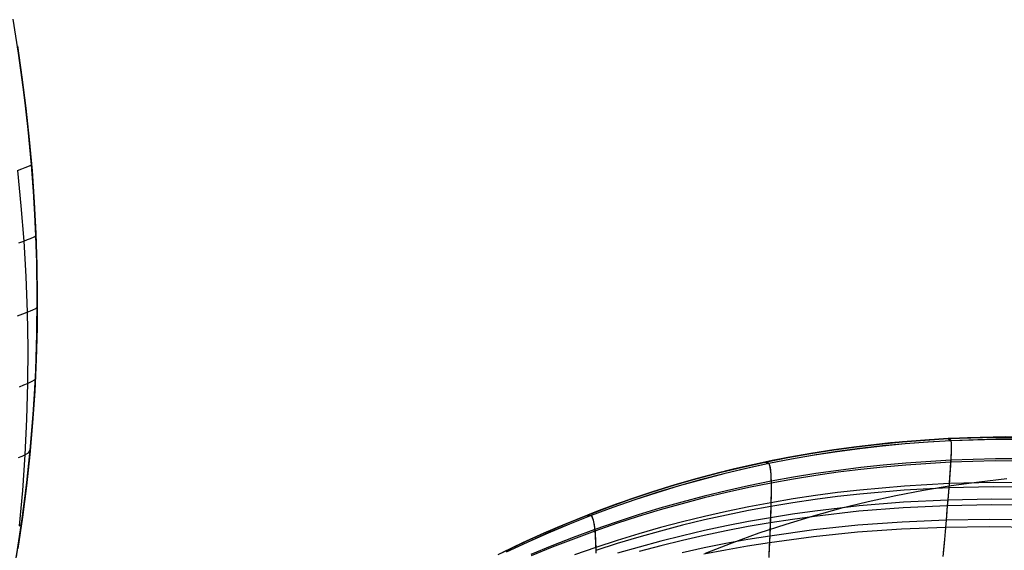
# Model space of a CAD drawing. Header units: millimetres. Extents: x -58 to 58, y -58 to 58.
# Tile 15 of 95: x -34 to -12, y -34 to -22. Entities that reach past the tile are written whole.
import ezdxf

# ---------------------------------------------------------------- set-up
doc = ezdxf.new("R2010")
doc.units = ezdxf.units.MM
doc.header["$MEASUREMENT"] = 0
doc.layers.add('Predefinito', color=5, linetype='Continuous')

msp = doc.modelspace()

# ---------------------------------------------------------------- linework, layer by layer
at = {"layer": 'Predefinito'}
for points in [[(-36.323, -40.631), (-36.007, -39.767), (-35.717, -38.903), (-35.451, -38.039), (-35.21, -37.178), (-34.992, -36.317), (-34.797, -35.459), (-34.625, -34.603), (-34.475, -33.75), (-34.347, -32.901), (-34.24, -32.054), (-34.154, -31.212), (-34.089, -30.373), (-34.043, -29.539), (-34.017, -28.71), (-34.009, -27.886), (-34.02, -27.067), (-34.048, -26.253), (-34.094, -25.446), (-34.157, -24.645), (-34.235, -23.85), (-34.329, -23.062), (-34.439, -22.282), (-34.563, -21.508)], [(-11.807, -31.071), (-12.682, -31.091), (-13.562, -31.136), (-14.447, -31.209), (-15.336, -31.31), (-16.229, -31.442), (-17.125, -31.606), (-17.575, -31.7), (-18.025, -31.803), (-18.475, -31.915), (-18.926, -32.036), (-19.378, -32.166), (-19.83, -32.305), (-20.283, -32.454), (-20.735, -32.612), (-21.188, -32.78), (-21.641, -32.958), (-22.094, -33.146), (-22.547, -33.344), (-23, -33.553), (-23.453, -33.772)]]:
    msp.add_lwpolyline(points, dxfattribs=at)
at = {"layer": 'Predefinito', "extrusion": (1, 0, 0)}
for points in [[(-27.067, 319.998), (-27.067, 60.003)], [(-31.091, 320.001), (-31.091, 60.001)], [(-32.305, 320.001), (-32.305, 59.999)]]:
    msp.add_lwpolyline(points, dxfattribs=at)
at = {"layer": 'Predefinito'}
for points in [[(-34.464, -22.119, 319.999), (-34.36, -22.831, 319.998), (-34.27, -23.544, 319.998), (-34.193, -24.259, 319.998), (-34.129, -24.976, 319.998), (-34.078, -25.694, 319.998), (-34.041, -26.413, 319.998), (-34.018, -27.133, 319.998), (-34.009, -27.854, 319.998), (-34.014, -28.576, 319.998), (-34.034, -29.298, 319.998), (-34.067, -30.025, 319.998), (-34.116, -30.749, 319.998), (-34.178, -31.471, 319.998), (-34.256, -32.19, 319.998), (-34.347, -32.908, 319.998), (-34.454, -33.624, 319.998)], [(-34.485, -33.813, 60.004), (-34.361, -33.002, 60.004), (-34.256, -32.188, 60.004), (-34.169, -31.373, 60.004), (-34.102, -30.556, 60.004), (-34.052, -29.739, 60.004), (-34.022, -28.921, 60.003), (-34.01, -28.103, 60.003), (-34.015, -27.286, 60.003), (-34.039, -26.469, 60.002), (-34.081, -25.654, 60.002), (-34.14, -24.841, 60.002), (-34.216, -24.03, 60.002), (-34.309, -23.222, 60.002), (-34.419, -22.416, 60.002)], [(-34.464, -24.967, 328.603), (-34.365, -24.93, 327.508), (-34.289, -24.901, 326.417), (-34.191, -24.864, 324.251), (-34.14, -24.841, 319.998)], [(-34.464, -24.967, 51.397), (-34.365, -24.93, 52.492), (-34.289, -24.901, 53.583), (-34.191, -24.864, 55.749), (-34.14, -24.841, 60.002)], [(-34.464, -24.967, 328.603), (-34.383, -25.776, 328.559), (-34.32, -26.587, 328.513), (-34.272, -27.4, 328.463), (-34.242, -28.214, 328.409), (-34.228, -29.03, 328.353), (-34.232, -29.846, 328.293), (-34.253, -30.663, 328.231), (-34.293, -31.479, 328.167), (-34.349, -32.294, 328.098), (-34.423, -33.106, 328.025)], [(-34.464, -24.967, 51.397), (-34.383, -25.776, 51.441), (-34.32, -26.587, 51.487), (-34.272, -27.4, 51.537), (-34.242, -28.214, 51.591), (-34.228, -29.03, 51.647), (-34.232, -29.846, 51.707), (-34.253, -30.663, 51.769), (-34.293, -31.479, 51.833), (-34.349, -32.294, 51.902), (-34.423, -33.106, 51.975)], [(-34.43, -26.629, 329.599), (-34.32, -26.587, 328.513), (-34.232, -26.553, 327.429), (-34.164, -26.527, 326.35), (-34.08, -26.492, 324.206), (-34.039, -26.469, 319.998)], [(-34.43, -26.629, 50.401), (-34.32, -26.587, 51.487), (-34.232, -26.553, 52.571), (-34.164, -26.527, 53.65), (-34.08, -26.492, 55.794), (-34.039, -26.469, 60.002)], [(-34.46, -28.298, 330.56), (-34.339, -28.252, 329.483), (-34.242, -28.214, 328.409), (-34.166, -28.183, 327.339), (-34.108, -28.159, 326.273), (-34.039, -28.127, 324.156), (-34.01, -28.103, 319.998)], [(-34.46, -28.298, 49.44), (-34.339, -28.252, 50.517), (-34.242, -28.214, 51.591), (-34.166, -28.183, 52.661), (-34.108, -28.159, 53.727), (-34.039, -28.127, 55.845), (-34.01, -28.103, 60.003)], [(-34.417, -29.921, 330.415), (-34.314, -29.88, 329.353), (-34.232, -29.846, 328.293), (-34.123, -29.796, 326.187), (-34.07, -29.766, 324.099), (-34.052, -29.739, 319.998)], [(-34.417, -29.921, 49.585), (-34.314, -29.88, 50.647), (-34.232, -29.846, 51.707), (-34.123, -29.796, 53.814), (-34.07, -29.766, 55.902), (-34.052, -29.739, 60.004)], [(-11.042, -31.074, 59.999), (-12.082, -31.075, 59.999), (-13.127, -31.11, 59.999), (-13.651, -31.142, 59.998), (-14.176, -31.183, 59.998), (-14.701, -31.235, 59.998), (-15.226, -31.296, 59.998), (-15.751, -31.367, 59.998), (-16.276, -31.449, 59.998), (-16.8, -31.542, 59.998), (-17.322, -31.646, 59.998), (-17.843, -31.761, 59.998), (-18.362, -31.886, 59.998), (-18.879, -32.023, 59.998), (-19.393, -32.171, 59.998), (-19.904, -32.329, 59.998), (-20.411, -32.498, 59.998), (-20.915, -32.677, 59.998), (-21.414, -32.867, 59.998), (-21.909, -33.067, 59.998), (-22.398, -33.278, 59.998), (-22.883, -33.497, 59.998), (-23.362, -33.726, 59.999)], [(-23.361, -33.726, 320.001), (-22.882, -33.497, 320.001), (-22.397, -33.277, 320.001), (-21.908, -33.067, 320.001), (-21.413, -32.867, 320.001), (-20.914, -32.677, 320.001), (-20.41, -32.498, 320.001), (-19.903, -32.329, 320.002), (-19.392, -32.17, 320.002), (-18.878, -32.023, 320.002), (-18.362, -31.886, 320.002), (-17.843, -31.76, 320.002), (-17.322, -31.646, 320.002), (-16.799, -31.542, 320.002), (-16.276, -31.449, 320.001), (-15.751, -31.367, 320.001), (-15.226, -31.296, 320.001), (-14.701, -31.235, 320.001), (-14.175, -31.183, 320.001), (-13.651, -31.142, 320.001), (-13.127, -31.11, 320.001), (-12.082, -31.075, 320.001), (-11.042, -31.074, 320.001)], [(-11.001, -31.121, 324.974), (-12.032, -31.122, 324.96), (-13.069, -31.157, 324.943), (-13.589, -31.187, 324.934), (-14.11, -31.228, 324.924), (-14.631, -31.278, 324.913), (-15.153, -31.337, 324.901), (-15.675, -31.407, 324.889), (-16.196, -31.487, 324.876), (-16.716, -31.577, 324.862), (-17.236, -31.678, 324.847), (-17.754, -31.79, 324.831), (-18.271, -31.913, 324.815), (-18.785, -32.046, 324.798), (-19.297, -32.19, 324.78), (-19.806, -32.344, 324.761), (-20.312, -32.509, 324.741), (-20.815, -32.684, 324.721), (-21.313, -32.869, 324.7), (-21.807, -33.065, 324.677), (-22.297, -33.27, 324.654), (-22.781, -33.485, 324.63), (-23.261, -33.708, 324.606)], [(-11, -31.126, 54.887), (-12.031, -31.127, 54.901), (-13.068, -31.161, 54.919), (-13.588, -31.192, 54.929), (-14.109, -31.232, 54.939), (-14.63, -31.282, 54.95), (-15.152, -31.342, 54.962), (-15.673, -31.412, 54.975), (-16.194, -31.491, 54.989), (-16.715, -31.582, 55.003), (-17.235, -31.683, 55.018), (-17.753, -31.794, 55.034), (-18.269, -31.917, 55.051), (-18.784, -32.05, 55.069), (-19.295, -32.193, 55.087), (-19.804, -32.348, 55.107), (-20.31, -32.512, 55.127), (-20.813, -32.687, 55.148), (-21.311, -32.873, 55.17), (-21.805, -33.068, 55.193), (-22.295, -33.273, 55.217), (-22.78, -33.487, 55.241), (-23.26, -33.711, 55.267)], [(-13.127, -31.11, 320.001), (-13.069, -31.157, 324.943), (-13.061, -31.212, 326.222), (-13.058, -31.3, 327.513), (-13.06, -31.428, 328.813), (-13.063, -31.51, 329.465), (-13.068, -31.606, 330.118), (-13.074, -31.715, 330.773), (-13.083, -31.84, 331.427), (-13.093, -31.981, 332.081), (-13.105, -32.14, 332.735), (-13.119, -32.318, 333.387), (-13.136, -32.517, 334.038), (-13.154, -32.736, 334.685), (-13.175, -32.976, 335.326), (-13.198, -33.234, 335.957), (-13.222, -33.511, 336.578), (-13.249, -33.806, 337.189)], [(-13.127, -31.11, 59.999), (-13.093, -31.113, 57.502), (-13.068, -31.161, 54.919), (-13.061, -31.222, 53.603), (-13.058, -31.318, 52.276), (-13.059, -31.382, 51.609), (-13.061, -31.458, 50.94), (-13.065, -31.547, 50.269), (-13.071, -31.651, 49.598), (-13.078, -31.77, 48.926), (-13.087, -31.907, 48.254), (-13.099, -32.061, 47.582), (-13.112, -32.234, 46.911), (-13.128, -32.429, 46.242), (-13.146, -32.645, 45.575), (-13.167, -32.883, 44.914), (-13.189, -33.142, 44.263), (-13.214, -33.42, 43.621), (-13.241, -33.717, 42.99)], [(-34.442, -31.545, 330.257), (-34.358, -31.509, 329.21), (-34.293, -31.479, 328.167), (-34.21, -31.434, 326.092), (-34.169, -31.373, 319.998)], [(-34.442, -31.545, 49.743), (-34.358, -31.509, 50.79), (-34.293, -31.479, 51.833), (-34.21, -31.434, 53.908), (-34.169, -31.373, 60.004)], [(-11.022, -31.576, 330.19), (-12.042, -31.575, 330.157), (-13.068, -31.606, 330.118), (-14.097, -31.671, 330.074), (-14.613, -31.716, 330.049), (-15.128, -31.772, 330.023), (-15.644, -31.836, 329.995), (-16.159, -31.91, 329.965), (-16.674, -31.994, 329.934), (-17.188, -32.087, 329.901), (-17.701, -32.191, 329.867), (-18.212, -32.305, 329.831), (-18.722, -32.428, 329.793), (-19.229, -32.561, 329.753), (-19.734, -32.705, 329.712), (-20.236, -32.858, 329.669), (-20.735, -33.02, 329.624), (-21.23, -33.193, 329.577), (-21.722, -33.374, 329.529), (-22.209, -33.565, 329.479), (-22.693, -33.765, 329.428)], [(-11.026, -31.623, 49.525), (-12.046, -31.621, 49.558), (-13.071, -31.651, 49.598), (-14.099, -31.716, 49.644), (-14.614, -31.761, 49.67), (-15.13, -31.816, 49.697), (-15.645, -31.88, 49.726), (-16.16, -31.953, 49.756), (-16.674, -32.036, 49.788), (-17.188, -32.129, 49.822), (-17.7, -32.232, 49.858), (-18.211, -32.345, 49.895), (-18.721, -32.468, 49.934), (-19.228, -32.6, 49.975), (-19.732, -32.742, 50.018), (-20.234, -32.894, 50.062), (-20.733, -33.056, 50.108), (-21.228, -33.227, 50.156), (-21.719, -33.408, 50.206), (-22.207, -33.597, 50.257), (-22.69, -33.796, 50.31)], [(-17.322, -31.646, 59.999), (-17.276, -31.642, 57.547), (-17.235, -31.683, 55.018), (-17.217, -31.737, 53.732), (-17.203, -31.824, 52.436), (-17.193, -31.952, 51.131), (-17.19, -32.034, 50.477), (-17.188, -32.129, 49.822), (-17.187, -32.238, 49.166), (-17.188, -32.363, 48.511), (-17.19, -32.504, 47.855), (-17.194, -32.663, 47.201), (-17.199, -32.84, 46.548), (-17.206, -33.038, 45.896), (-17.214, -33.255, 45.25), (-17.224, -33.492, 44.612), (-17.235, -33.746, 43.983)], [(-17.322, -31.646, 320.001), (-17.236, -31.678, 324.847), (-17.219, -31.728, 326.098), (-17.205, -31.808, 327.359), (-17.194, -31.925, 328.627), (-17.191, -32, 329.264), (-17.188, -32.087, 329.901), (-17.187, -32.187, 330.539), (-17.187, -32.302, 331.178), (-17.188, -32.431, 331.816), (-17.191, -32.577, 332.454), (-17.195, -32.739, 333.091), (-17.201, -32.92, 333.726), (-17.208, -33.121, 334.359), (-17.217, -33.34, 334.986), (-17.227, -33.576, 335.604), (-17.239, -33.829, 336.213)], [(-11.78, -32.027, 320), (-12.419, -32.103, 320), (-13.058, -32.193, 320), (-13.695, -32.299, 320), (-14.33, -32.42, 320), (-14.964, -32.558, 320), (-15.595, -32.713, 320), (-16.224, -32.884, 320), (-16.849, -33.073, 320), (-17.47, -33.278, 320), (-18.087, -33.501, 320), (-18.699, -33.74, 320)], [(-11.075, -32.122, 332.828), (-12.087, -32.116, 332.785), (-13.105, -32.14, 332.735), (-14.126, -32.197, 332.677), (-15.148, -32.288, 332.611), (-15.66, -32.347, 332.575), (-16.171, -32.414, 332.537), (-16.681, -32.491, 332.496), (-17.191, -32.577, 332.454), (-17.7, -32.672, 332.409), (-18.207, -32.777, 332.363), (-18.713, -32.891, 332.314), (-19.216, -33.014, 332.263), (-19.718, -33.147, 332.21), (-20.217, -33.288, 332.155), (-20.713, -33.439, 332.098), (-21.206, -33.599, 332.039), (-21.695, -33.768, 331.977)], [(-11.084, -32.218, 46.816), (-12.096, -32.211, 46.86), (-13.112, -32.234, 46.911), (-14.132, -32.29, 46.971), (-15.153, -32.379, 47.039), (-15.664, -32.436, 47.076), (-16.175, -32.503, 47.116), (-16.685, -32.578, 47.157), (-17.194, -32.663, 47.201), (-17.702, -32.757, 47.247), (-18.209, -32.86, 47.295), (-18.714, -32.972, 47.345), (-19.217, -33.094, 47.397), (-19.718, -33.225, 47.452), (-20.216, -33.365, 47.508), (-20.712, -33.514, 47.567), (-21.204, -33.672, 47.628)], [(-11.115, -32.507, 334.141), (-12.123, -32.497, 334.094), (-13.136, -32.517, 334.038), (-14.151, -32.567, 333.973), (-15.169, -32.651, 333.9), (-16.186, -32.768, 333.818), (-16.694, -32.84, 333.773), (-17.201, -32.92, 333.726), (-17.707, -33.01, 333.677), (-18.212, -33.109, 333.625), (-18.715, -33.217, 333.571), (-19.217, -33.333, 333.515), (-19.716, -33.459, 333.456), (-20.213, -33.593, 333.396), (-20.707, -33.736, 333.332)], [(-11.129, -32.638, 45.469), (-12.135, -32.627, 45.518), (-13.146, -32.645, 45.575), (-14.161, -32.693, 45.642), (-15.176, -32.774, 45.717), (-16.192, -32.889, 45.802), (-16.699, -32.959, 45.848), (-17.206, -33.038, 45.896), (-17.711, -33.125, 45.947), (-18.215, -33.222, 46), (-18.718, -33.328, 46.055), (-19.219, -33.442, 46.113), (-19.717, -33.565, 46.173), (-20.213, -33.697, 46.236)], [(-21.414, -32.867, 59.999), (-21.311, -32.873, 55.17), (-21.287, -32.912, 53.928), (-21.265, -32.98, 52.676), (-21.245, -33.083, 51.418), (-21.236, -33.149, 50.788), (-21.228, -33.227, 50.156), (-21.221, -33.318, 49.524), (-21.214, -33.421, 48.892), (-21.209, -33.539, 48.26), (-21.204, -33.672, 47.628)], [(-21.413, -32.867, 320.001), (-21.313, -32.869, 324.7), (-21.289, -32.905, 325.908), (-21.267, -32.967, 327.125), (-21.247, -33.06, 328.349), (-21.23, -33.193, 329.577), (-21.223, -33.275, 330.192), (-21.216, -33.37, 330.808), (-21.21, -33.478, 331.423), (-21.206, -33.599, 332.039), (-21.202, -33.736, 332.653)], [(-34.423, -33.106, 328.025), (-34.369, -33.066, 325.987), (-34.361, -33.002, 319.998)], [(-34.423, -33.106, 51.975), (-34.369, -33.066, 54.014), (-34.361, -33.002, 60.004)], [(-11.165, -32.977, 335.439), (-12.168, -32.962, 335.387), (-13.175, -32.976, 335.326), (-14.185, -33.019, 335.255), (-15.196, -33.093, 335.175), (-16.208, -33.2, 335.085), (-17.217, -33.34, 334.986), (-17.72, -33.423, 334.932), (-18.223, -33.514, 334.876), (-18.723, -33.614, 334.817), (-19.222, -33.723, 334.756)], [(-11.183, -33.147, 44.146), (-12.184, -33.131, 44.2), (-13.189, -33.142, 44.263), (-14.198, -33.182, 44.335), (-15.207, -33.253, 44.417), (-16.216, -33.356, 44.509), (-17.224, -33.492, 44.612), (-17.726, -33.572, 44.667), (-18.228, -33.661, 44.724), (-18.727, -33.759, 44.784)]]:
    msp.add_polyline3d(points, dxfattribs=at)

doc.saveas('drawing.dxf')
